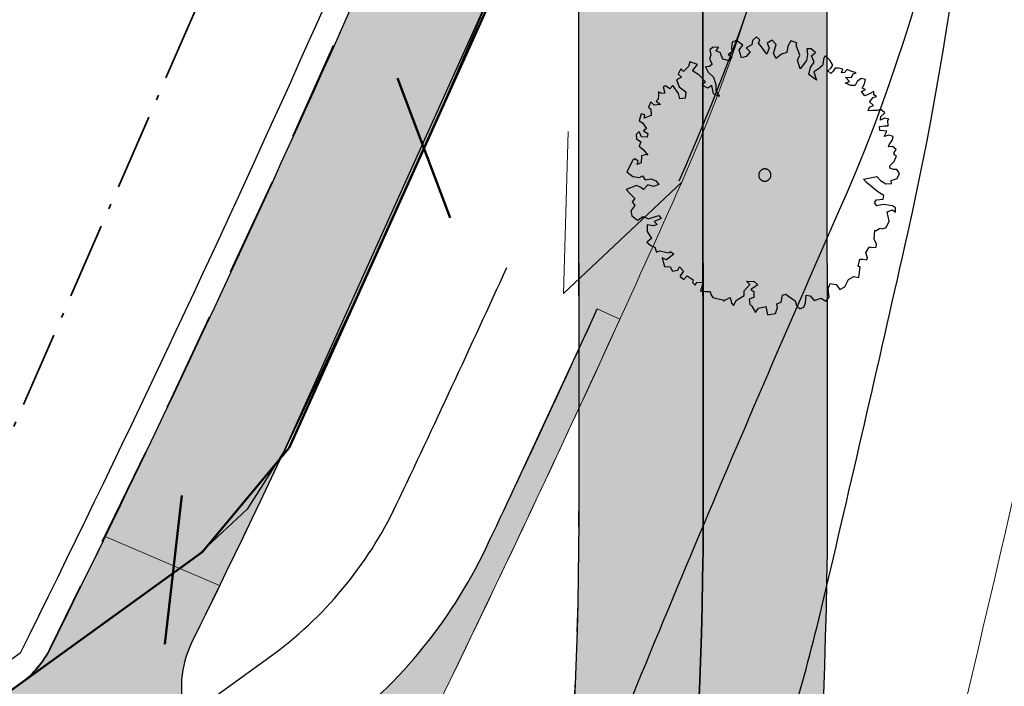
# Model space of a CAD drawing. Header units: metres. Extents: x -5569892 to 1712241, y -5568463 to 2085.
# Tile 18 of 68: x -5 to 15, y -159 to -145. Entities that reach past the tile are written whole.
import ezdxf

# ---------------------------------------------------------------- set-up
doc = ezdxf.new("R2010")
doc.units = ezdxf.units.M
doc.header["$LTSCALE"] = 0.5
for name, pattern in [('ISO-10 Strichpunktlinie', [4.699, 3.048, -0.7619999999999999, 0.1270000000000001, -0.7619999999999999]), ('Linienart-34', [4.2330000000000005, 2.116, -2.117]), ('Linienart-Gestrichelt mit Abstand', [6, 4, -2])]:
    doc.linetypes.add(name, pattern=pattern)
for name, color, linetype, lineweight in [('30 -39 Baustelle- Fläche', 7, 'Continuous', 15), ('99.04_Ausf Ketziner Str-S-Achse-Berechnungen', 7, 'Continuous', 20), ('99.04_Ausf Ketziner Str-S-Borde-Kantenstein', 7, 'Continuous', 25), ('99.04_Erschließung_VP-S-Borde-Kantenstein', 7, 'Continuous', 25), ('Bemaßung', 7, 'Continuous', 5), ('Keine', 7, 'Continuous', 9)]:
    doc.layers.add(name, color=color, linetype=linetype, lineweight=lineweight)
for name, color, linetype, lineweight, true_color in [('99.04_Ausf Ketziner Str-E-EZF-NA 0.25', 7, 'Continuous', 25, 0x729900), ('99.04_Ausf Ketziner Str-S-Beschriftung-Straßenbegrenzungslinie', 4, 'Continuous', 25, 0x00ffff), ('99.04_Ausf Ketziner Str-S-Borde-Begrenzungslinie-Rampe', 1, 'Continuous', 18, 0xff0000), ('99.04_Ausf Ketziner Str-S-Markierung-Hilfslinien', 6, 'Continuous', 25, 0xff00ff), ('99.04_Erschließung_VP-S-Farben-Gehweg-Betonsteinpflaster', 7, 'Continuous', 25, 0xffd6a8), ('99.04_Erschließung_VP-S-Farben-Mulde', 7, 'Continuous', 25, 0xa8ffff), ('S-Baum', 7, 'Continuous', 25, 0x4c994c)]:
    doc.layers.add(name, color=color, linetype=linetype, lineweight=lineweight, true_color=true_color)

# ---------------------------------------------------------------- blocks, each defined once
blk = doc.blocks.new('Gruppe-28')
at = {"layer": 'S-Baum', "flags": 128}
blk.add_lwpolyline([(12.64985877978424, -148.2335668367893), (12.5820070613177, -148.2312625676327), (12.50351979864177, -148.2087973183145), (12.50515294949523, -148.1607577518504), (12.59575950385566, -148.0761287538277), (12.63926676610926, -147.9616077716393), (12.59188229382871, -147.9401941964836), (12.59350898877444, -147.8921591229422), (12.63227469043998, -147.8340603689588), (12.55795320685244, -147.7721271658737), (12.47841562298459, -147.7807482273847), (12.49106366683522, -147.7415679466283), (12.56255733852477, -147.6364841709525), (12.57333581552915, -147.5689489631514), (12.48637013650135, -147.5461985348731), (12.38929230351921, -147.5711969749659), (12.44947581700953, -147.4657280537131), (12.30558132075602, -147.4523615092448), (12.29695453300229, -147.3728536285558), (12.39657371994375, -147.3564247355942), (12.47290450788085, -147.3590181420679), (12.46806404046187, -147.2513471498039), (12.48881337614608, -147.223757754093), (12.40184450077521, -147.201008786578), (12.32105966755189, -147.2463600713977), (12.32364652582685, -147.1700597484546), (12.40548802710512, -147.093620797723), (12.32834174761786, -147.0315917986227), (12.24851421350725, -147.0486926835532), (12.17218493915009, -147.046100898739), (12.07285255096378, -147.0540498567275), (12.09503941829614, -146.9840727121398), (12.17544419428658, -146.9500207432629), (12.09868273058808, -146.8766910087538), (12.16950163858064, -146.791387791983), (12.23830782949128, -146.7654321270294), (12.18272306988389, -146.7352539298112), (12.18502692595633, -146.6674376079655), (12.0957597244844, -146.7125043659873), (12.00649089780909, -146.7575726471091), (11.9387861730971, -146.6675683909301), (12.0192842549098, -146.6306954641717), (11.95239492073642, -146.6001299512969), (11.99494516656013, -146.5138743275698), (12.01770384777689, -146.4269435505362), (11.93073442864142, -146.4041874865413), (11.84927613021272, -146.469327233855), (11.80701800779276, -146.5471086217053), (11.71937527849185, -146.5441363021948), (11.6132912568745, -146.5009301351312), (11.69378965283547, -146.4640477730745), (11.61731646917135, -146.3822413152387), (11.73605721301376, -146.3862667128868), (11.76691311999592, -146.3109306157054), (11.82694894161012, -146.2931593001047), (11.72057734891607, -146.2584322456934), (11.65085666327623, -146.227778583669), (11.59230553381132, -146.2852071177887), (11.53265182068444, -146.2916650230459), (11.5635077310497, -146.2163289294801), (11.4677755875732, -146.2017637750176), (11.40840602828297, -146.1997503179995), (11.36681081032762, -146.2577531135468), (11.31712454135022, -146.3041645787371), (11.25938893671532, -146.2541107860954), (11.32076547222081, -146.1967835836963), (11.36235770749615, -146.1387759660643), (11.29776670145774, -146.0403947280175), (11.21309951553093, -145.9498238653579), (11.18066154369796, -145.9883274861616), (11.15560501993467, -146.1430826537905), (11.06527730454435, -146.2192345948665), (10.9757210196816, -146.2727788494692), (11.02943856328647, -146.4415193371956), (10.87759139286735, -146.3288604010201), (10.91084402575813, -146.1828767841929), (10.982337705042, -146.0777930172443), (10.93010793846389, -145.9487114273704), (11.00873727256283, -145.8834828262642), (10.92340495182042, -145.8126865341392), (10.83575908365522, -145.8097141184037), (10.85162062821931, -145.9262477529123), (10.82780543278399, -146.0442614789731), (10.70595467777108, -146.2155366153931), (10.6525269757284, -146.0383194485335), (10.69546301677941, -145.9407576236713), (10.62320614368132, -145.7346040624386), (10.63614158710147, -145.6869493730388), (10.51845978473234, -145.6518387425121), (10.45827474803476, -145.7573060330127), (10.43418071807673, -145.8837968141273), (10.32540757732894, -145.9197202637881), (10.22348853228, -146.0039632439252), (10.16747803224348, -145.9030425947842), (10.22459301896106, -145.7210902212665), (10.13963777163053, -145.6389897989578), (10.03868236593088, -145.6949810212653), (10.08348404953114, -145.7926911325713), (10.03110660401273, -145.918223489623), (9.92856695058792, -145.7704603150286), (9.863114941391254, -145.6975133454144), (9.893684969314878, -145.630653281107), (9.82784965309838, -145.5690086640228), (9.748833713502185, -145.6455442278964), (9.73455587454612, -145.732757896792), (9.616634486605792, -145.788170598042), (9.701590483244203, -145.8702718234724), (9.619176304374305, -145.9636667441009), (9.522096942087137, -145.9886635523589), (9.479962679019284, -145.8348771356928), (9.476479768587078, -145.8315178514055), (9.550417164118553, -145.7378362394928), (9.426169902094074, -145.6459183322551), (9.337283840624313, -145.6796771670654), (9.322335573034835, -145.7866825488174), (9.330671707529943, -145.8746678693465), (9.258271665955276, -145.9231347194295), (9.327318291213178, -145.9735713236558), (9.273745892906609, -146.0509729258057), (9.150412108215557, -146.015671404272), (9.095358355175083, -145.8864932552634), (9.017160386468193, -145.8555442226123), (9.059419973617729, -145.7777660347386), (8.943127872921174, -145.7851366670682), (8.890611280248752, -145.831452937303), (8.907049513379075, -145.9310283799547), (8.884290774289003, -146.0179607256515), (8.931915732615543, -146.1157650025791), (8.879397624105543, -146.1620796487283), (8.802686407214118, -146.1707965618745), (8.855583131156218, -146.2800957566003), (8.959754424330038, -146.3798177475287), (9.005655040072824, -146.5284896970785), (9.009824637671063, -146.6559421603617), (9.085344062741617, -146.7660109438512), (8.95975267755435, -146.7136566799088), (8.925831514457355, -146.5455883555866), (8.844660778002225, -146.6022489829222), (8.730764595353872, -146.5389728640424), (8.800913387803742, -146.4734519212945), (8.66981305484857, -146.3332074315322), (8.536800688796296, -146.2494811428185), (8.63723199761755, -146.1255776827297), (8.48337303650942, -146.0722623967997), (8.460329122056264, -146.1676731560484), (8.358025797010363, -146.263223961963), (8.303115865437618, -146.2132636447), (8.248586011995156, -146.3189203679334), (8.31734425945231, -146.3778368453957), (8.216387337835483, -146.4338264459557), (8.27115358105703, -146.57148214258), (8.403500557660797, -146.6749908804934), (8.390704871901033, -146.8018671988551), (8.282602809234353, -146.8180028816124), (8.255148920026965, -146.7095673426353), (8.144607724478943, -146.5473878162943), (8.082846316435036, -146.6160173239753), (7.997218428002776, -146.5537046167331), (7.948486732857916, -146.571852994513), (7.983753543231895, -146.7003593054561), (7.924099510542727, -146.7068266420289), (7.857205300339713, -146.6762656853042), (7.854905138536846, -146.7440892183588), (7.85222252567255, -146.8232127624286), (7.811398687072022, -146.8586094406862), (7.896737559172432, -146.9293980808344), (7.768848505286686, -146.944863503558), (7.703297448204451, -146.8747443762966), (7.651598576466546, -146.9805002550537), (7.698317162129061, -147.0216876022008), (7.705316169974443, -147.149239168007), (7.564773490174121, -147.2038870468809), (7.578481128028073, -147.1336254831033), (7.508381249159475, -147.1142687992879), (7.466735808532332, -147.2571413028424), (7.533246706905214, -147.2990046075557), (7.617243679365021, -147.4093608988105), (7.556245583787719, -147.4553903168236), (7.642160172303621, -147.5092262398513), (7.631091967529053, -147.585234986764), (7.512354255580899, -147.5812128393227), (7.467940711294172, -147.472197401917), (7.406557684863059, -147.5295306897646), (7.414896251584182, -147.6175137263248), (7.500521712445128, -147.6798287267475), (7.469277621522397, -147.7664717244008), (7.554613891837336, -147.8372673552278), (7.638610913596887, -147.9476220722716), (7.610899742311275, -147.9352197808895), (7.510722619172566, -147.963088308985), (7.506125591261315, -148.0987307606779), (7.425627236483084, -148.1356115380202), (7.447715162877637, -148.0684590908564), (7.381495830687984, -148.0181144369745), (7.340960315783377, -148.0450328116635), (7.216811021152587, -148.284129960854), (7.341056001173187, -148.3760454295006), (7.476372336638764, -148.3919522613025), (7.5367913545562, -148.3628817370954), (7.590647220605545, -148.4439227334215), (7.710341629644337, -148.4196889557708), (7.805216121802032, -148.4596821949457), (7.862186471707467, -148.5323470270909), (7.753131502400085, -148.5767426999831), (7.6381817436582, -148.5445559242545), (7.555765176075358, -148.6379515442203), (7.497739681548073, -148.5963760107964), (7.411443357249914, -148.5538424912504), (7.204830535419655, -148.6373676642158), (7.297689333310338, -148.7367036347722), (7.382646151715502, -148.818804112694), (7.323802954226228, -148.8847053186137), (7.37804916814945, -148.9544449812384), (7.297784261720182, -149.0677154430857), (7.322700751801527, -149.1675807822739), (7.435926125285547, -149.2506368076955), (7.546038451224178, -149.1751558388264), (7.65183497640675, -149.2268395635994), (7.77220019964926, -149.1828258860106), (7.860798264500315, -149.1575359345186), (7.906941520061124, -149.2156878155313), (7.768943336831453, -149.2789053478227), (7.826299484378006, -149.3402639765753), (7.754572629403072, -149.3689502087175), (7.630851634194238, -149.3449501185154), (7.626250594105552, -149.4805947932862), (7.717768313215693, -149.6194976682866), (7.618963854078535, -149.6953613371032), (7.704593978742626, -149.7576780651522), (7.779675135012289, -149.7970023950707), (7.815899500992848, -149.8972504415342), (7.876227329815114, -149.8710080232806), (8.002865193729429, -149.8922734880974), (8.070334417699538, -149.9058793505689), (8.099562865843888, -149.8785775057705), (8.165496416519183, -149.9373950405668), (8.014461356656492, -150.0510958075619), (7.92816806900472, -150.0085655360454), (7.973111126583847, -150.1854957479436), (8.0890175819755, -150.189426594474), (8.134109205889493, -150.2786568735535), (8.242494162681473, -150.2540403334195), (8.275895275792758, -150.1872762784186), (8.360559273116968, -150.2778486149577), (8.289452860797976, -150.3716293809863), (8.289070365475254, -150.3829309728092), (8.363481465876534, -150.4420360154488), (8.433922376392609, -150.3680408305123), (8.550070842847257, -150.4483640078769), (8.536747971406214, -150.5073264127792), (8.594485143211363, -150.5573802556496), (8.624669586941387, -150.501820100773), (8.752271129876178, -150.4948322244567), (8.69789041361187, -150.6797124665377), (8.794007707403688, -150.6829674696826), (8.892957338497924, -150.6863279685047), (8.910826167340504, -150.7435114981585), (8.94839537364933, -150.8041982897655), (8.996069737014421, -150.8171336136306), (9.150602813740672, -150.8506643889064), (9.169430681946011, -150.8795928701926), (9.189889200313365, -150.860485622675), (9.299232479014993, -150.8076116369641), (9.323863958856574, -150.9159506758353), (9.361813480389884, -150.9653302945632), (9.424822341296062, -150.8599642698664), (9.575184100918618, -150.7660472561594), (9.578442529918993, -150.6699678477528), (9.690183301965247, -150.5464471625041), (9.62180694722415, -150.4762235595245), (9.78012081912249, -150.4815918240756), (9.854150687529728, -150.5520079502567), (9.715099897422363, -150.6463093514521), (9.773220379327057, -150.685060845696), (9.76919462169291, -150.8037425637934), (9.68021411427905, -150.8403325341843), (9.693915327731, -150.936991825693), (9.732152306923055, -150.9778954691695), (9.807000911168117, -151.1077441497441), (9.869342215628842, -151.0221549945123), (10.01486037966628, -150.9874832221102), (10.04878078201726, -151.1555507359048), (10.20532322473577, -151.1297401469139), (10.24921373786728, -151.0039183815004), (10.23172690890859, -150.93542458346), (10.32070822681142, -150.8988338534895), (10.34538756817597, -150.7553859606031), (10.41390468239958, -150.7379077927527), (10.47192859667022, -150.7794832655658), (10.60465909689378, -150.8716833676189), (10.63249542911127, -150.9688188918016), (10.69833307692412, -151.0304643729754), (10.7785469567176, -151.0020643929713), (10.80978243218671, -150.9154203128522), (10.82353893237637, -150.7602826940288), (10.90231050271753, -150.7742718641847), (10.98698144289, -150.8648483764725), (11.12440319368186, -150.8185811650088), (11.22133398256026, -150.8812842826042), (11.28367533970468, -150.7956935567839), (11.26954274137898, -150.6282955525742), (11.30993135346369, -150.5221576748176), (11.42799884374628, -150.5459652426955), (11.50097549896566, -150.647459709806), (11.60193166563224, -150.5914693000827), (11.67476773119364, -150.4468265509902), (11.78449502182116, -150.3826525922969), (11.88276852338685, -150.4057873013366), (11.90984220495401, -150.1916925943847), (11.87055121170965, -150.181868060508), (11.90380303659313, -150.0358852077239), (11.96317498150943, -150.0378979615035), (12.03921207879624, -150.0489655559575), (12.05996227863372, -150.0213738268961), (12.06024821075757, -150.0128962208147), (12.02714000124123, -149.9042689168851), (12.09901232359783, -149.7878810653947), (12.13538282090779, -149.8004314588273), (12.23471272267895, -149.7924863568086), (12.23672614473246, -149.7331411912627), (12.19192289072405, -149.6354310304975), (12.20634712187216, -149.4605118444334), (12.23744275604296, -149.4615656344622), (12.30692458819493, -149.4158270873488), (12.35469800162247, -149.425934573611), (12.4348112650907, -149.4003623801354), (12.49566483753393, -149.2751127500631), (12.45392755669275, -149.08697512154), (12.56298322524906, -149.0425818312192), (12.62072456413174, -149.0926287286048), (12.62369467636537, -149.00502762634), (12.55718839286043, -148.9631676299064), (12.37975371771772, -148.9373458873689), (12.24300061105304, -148.9638276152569), (12.19695608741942, -148.9028573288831), (12.23854264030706, -148.8448550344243), (12.37491331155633, -148.8296733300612), (12.38598308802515, -148.7536646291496), (12.26389767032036, -148.6816226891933), (12.03528654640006, -148.4956378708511), (11.97821553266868, -148.4258024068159), (12.24305179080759, -148.3782018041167), (12.31962067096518, -148.4571866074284), (12.42503318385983, -148.5201702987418), (12.54133015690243, -148.5127951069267), (12.53476377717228, -148.4559917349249), (12.53476377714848, -148.4559917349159), (12.65229785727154, -148.4118836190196), (12.70371713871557, -148.3146039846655)], close=True, dxfattribs=at)
at = {"layer": 'S-Baum'}
blk.add_rational_spline([(9.96112732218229, -148.4645429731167), (9.723289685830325, -148.4007996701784), (9.787032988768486, -148.1629620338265), (10.02487062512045, -148.2267053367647), (10.26270826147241, -148.2904486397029), (10.19896495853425, -148.5282862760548), (9.96112732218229, -148.4645429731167)], [1, 0.3333333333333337, 0.3333333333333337, 1, 0.3333333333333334, 0.3333333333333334, 1], degree=3, knots=[0, 0, 0, 0, 0.5, 0.5, 0.5, 1, 1, 1, 1], dxfattribs=at)
blk = doc.blocks.new('_23-07-06_Massenplan_TB_Weiterführende Schule (3D)')
at = {"layer": '99.04_Ausf Ketziner Str-E-EZF-NA 0.25', "linetype": 'Continuous', "lineweight": 0, "true_color": 0xdfff80}
h = blk.add_hatch(color=61, dxfattribs=at)
edge = h.paths.add_edge_path()
edge.add_arc((-308.0694852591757, -7.298733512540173), 341.4664258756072, 334.0736627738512, 335.6261568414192)
edge.add_line((2.962774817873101, -148.2180479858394), (7.504996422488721, -137.7290464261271))
edge.add_line((7.504996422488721, -137.7290464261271), (8.739215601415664, -134.7019009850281))
edge.add_line((8.739215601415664, -134.7019009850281), (6.238481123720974, -133.8281015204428))
edge.add_line((6.238481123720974, -133.8281015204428), (6.092126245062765, -134.5807815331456))
edge.add_line((6.092126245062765, -134.5807815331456), (6.092126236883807, -134.5807815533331))
edge.add_arc((-308.0677247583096, -7.299462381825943), 338.9645205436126, 337.0139097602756, 337.944754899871, ccw=False)
edge.add_line((3.98290593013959, -139.6676990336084), (3.982905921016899, -139.6676990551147))
edge.add_line((3.982905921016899, -139.6676990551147), (3.98290591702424, -139.6676990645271))
edge.add_arc((-308.0667693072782, -7.299969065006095), 338.9634430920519, 334.05403484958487, 337.01392553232, ccw=False)
edge.add_line((-3.268445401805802, -155.60437728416), (-3.268445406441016, -155.6043772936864))
edge.add_line((-3.268445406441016, -155.6043772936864), (-0.9692994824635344, -156.5930599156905))
h = blk.add_hatch(color=61, dxfattribs=at)
edge = h.paths.add_edge_path()
edge.add_line((0.3857239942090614, -165.1317101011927), (2.171487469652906, -161.5372894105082))
edge.add_line((2.171487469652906, -161.5372894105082), (2.171487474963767, -161.537289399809))
edge.add_arc((-320.3665206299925, -1.436064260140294), 360.0877239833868, 333.6011448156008, 335.4161448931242)
edge.add_line((7.080465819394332, -151.2414047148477), (7.08046582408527, -151.2414047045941))
edge.add_line((7.08046582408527, -151.2414047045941), (6.625659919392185, -151.0336751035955))
edge.add_line((6.625659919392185, -151.0336751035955), (4.389620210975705, -155.8318114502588))
edge.add_arc((-4.641854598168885, -151.5385409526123), 9.999985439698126, 305.8403915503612, 334.57509973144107, ccw=False)
edge.add_line((1.213429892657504, -159.645041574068), (1.213575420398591, -159.6449364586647))
edge.add_line((1.213575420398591, -159.6449364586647), (-0.1351843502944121, -160.619139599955))
edge.add_line((-0.135184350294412, -160.619139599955), (-4.973660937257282, -164.1139495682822))
edge.add_line((-4.973660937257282, -164.1139495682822), (-4.973660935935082, -164.1139495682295))
edge.add_arc((-4.495615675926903, -176.1044238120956), 11.99999999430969, 68.29544216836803, 92.28310213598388, ccw=False)
edge.add_line((-0.05776766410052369, -164.9551859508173), (-0.05776766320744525, -164.9551859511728))
edge.add_line((-0.05776766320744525, -164.9551859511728), (0.3857239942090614, -165.1317101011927))
h = blk.add_hatch(color=61, dxfattribs=at)
edge = h.paths.add_edge_path()
edge.add_arc((0.2638403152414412, -158.6253539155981), 1.999999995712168, 153.8587012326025, 197.8602213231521, ccw=False)
edge.add_line((-1.531580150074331, -157.7441812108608), (-0.9692994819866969, -156.5930599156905))
edge.add_line((-0.9692994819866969, -156.5930599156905), (-3.268445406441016, -155.6043772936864))
edge.add_line((-3.268445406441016, -155.6043772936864), (-4.366106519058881, -157.8394111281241))
edge.add_arc((-6.158042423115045, -156.9511791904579), 1.999997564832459, 305.8403956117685, 333.63317284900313, ccw=False)
edge.add_line((-4.98698513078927, -158.5724796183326), (-25.94110689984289, -173.7075479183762))
edge.add_line((-25.94110689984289, -173.7075479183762), (-23.8247122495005, -175.603146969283))
edge.add_line((-23.8247122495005, -175.603146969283), (-23.82471224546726, -175.60314696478))
edge.add_arc((-14.88606523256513, -183.6092493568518), 11.99987857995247, 125.84031968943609, 138.1500628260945, ccw=False)
edge.add_line((-21.91233355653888, -173.8815240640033), (-21.91233355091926, -173.8815240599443))
edge.add_line((-21.91233355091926, -173.8815240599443), (-1.639774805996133, -159.2387456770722))
at = {"layer": '99.04_Erschließung_VP-S-Farben-Gehweg-Betonsteinpflaster', "linetype": 'Continuous', "lineweight": 0, "true_color": 0xffd6a8}
h = blk.add_hatch(color=41, dxfattribs=at)
edge = h.paths.add_edge_path()
edge.add_line((8.722471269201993, -114.757443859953), (6.222472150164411, -114.7595427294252))
edge.add_line((6.222472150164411, -114.7595427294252), (6.256069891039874, -154.7783784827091))
edge.add_line((6.256069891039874, -154.7783784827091), (6.256069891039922, -154.7783784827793))
edge.add_arc((-85.57867204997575, -154.8393027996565), 91.83476214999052, -21.55018855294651, 0.038010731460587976, ccw=False)
edge.add_line((-0.1635112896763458, -188.5716885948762), (-0.1635112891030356, -188.5716885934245))
edge.add_line((-0.1635112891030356, -188.5716885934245), (-3.765634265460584, -197.6880718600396))
edge.add_arc((-5.241975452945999, -187.7976514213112), 9.999999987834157, 278.4898450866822, 310.6914595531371)
edge.add_line((1.277878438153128, -195.3799667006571), (0.02936401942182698, -194.8866457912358))
edge.add_line((0.02936401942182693, -194.8866457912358), (2.161567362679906, -189.4903883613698))
edge.add_arc((-85.4937942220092, -154.8554267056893), 94.24989646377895, 338.4397075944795, 360.04811458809)
edge.add_line((8.756069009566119, -154.7762796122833), (8.722471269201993, -114.757443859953))
h = blk.add_hatch(color=41, dxfattribs=at)
edge = h.paths.add_edge_path()
edge.add_line((8.724741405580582, -117.4614416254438), (6.224742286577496, -117.463540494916))
edge.add_line((6.224742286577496, -117.463540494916), (6.256069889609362, -154.7783784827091))
edge.add_line((6.256069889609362, -154.7783784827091), (6.256069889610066, -154.7783784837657))
edge.add_arc((-85.57867205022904, -154.8393028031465), 91.8347621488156, -21.550188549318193, 0.038010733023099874, ccw=False)
edge.add_line((-0.1635112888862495, -188.5716885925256), (-0.1635112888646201, -188.5716885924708))
edge.add_line((-0.1635112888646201, -188.5716885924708), (-3.765634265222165, -197.6880718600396))
edge.add_arc((-5.241975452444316, -187.7976514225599), 9.999999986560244, 278.4898450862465, 310.6914595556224)
edge.add_line((1.277878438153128, -195.3799667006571), (0.02936401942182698, -194.8866457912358))
edge.add_line((0.02936401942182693, -194.8866457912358), (2.16156736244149, -189.4903883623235))
edge.add_arc((-85.49379423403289, -154.8554267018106), 94.24989647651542, 338.4397075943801, 360.0481145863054)
edge.add_line((8.756069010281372, -154.7762796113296), (8.724741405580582, -117.4614416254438))
h = blk.add_hatch(color=41, dxfattribs=at)
edge = h.paths.add_edge_path()
edge.add_line((21.22473198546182, -117.4509474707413), (17.72473823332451, -117.453885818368))
edge.add_line((17.72473823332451, -117.453885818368), (17.75606583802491, -154.7687236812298))
edge.add_line((17.75606583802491, -154.7687236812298), (17.75606583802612, -154.7687236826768))
edge.add_arc((-85.49378434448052, -154.8554285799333), 103.2498865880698, -21.560292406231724, 0.04811458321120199, ccw=False)
edge.add_line((10.5318505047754, -192.7977075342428), (10.53185050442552, -192.7977075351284))
edge.add_line((10.53185050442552, -192.7977075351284), (10.04420175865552, -194.0592877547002))
edge.add_line((10.04420175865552, -194.0592877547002), (10.04420175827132, -194.05928775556))
edge.add_arc((19.19577534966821, -198.1482351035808), 10.0235118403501, 155.9247815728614, 248.2983980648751)
edge.add_line((15.4893539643, -207.4613028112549), (15.48935396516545, -207.4613028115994))
edge.add_line((15.48935396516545, -207.4613028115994), (19.37378514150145, -209.2635018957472))
edge.add_line((19.37378514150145, -209.2635018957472), (20.85862528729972, -206.0940776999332))
edge.add_line((20.85862528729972, -206.0940776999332), (16.85901216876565, -204.2388627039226))
edge.add_arc((19.2039329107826, -198.1398621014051), 6.534252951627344, 156.023573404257, 248.9694349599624, ccw=False)
edge.add_line((13.23350283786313, -195.4845982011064), (13.78696061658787, -194.0838872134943))
edge.add_line((13.78696061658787, -194.0838872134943), (13.78696061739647, -194.0838872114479))
edge.add_arc((-85.49378049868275, -154.8554293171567), 106.7498827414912, 338.4397075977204, 360.0481145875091)
edge.add_line((21.25606460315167, -154.7657852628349), (21.25606460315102, -154.7657852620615))
edge.add_line((21.25606460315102, -154.7657852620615), (21.22473198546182, -117.4509474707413))
h = blk.add_hatch(color=41, dxfattribs=at)
edge = h.paths.add_edge_path()
edge.add_line((21.22473198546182, -117.4509474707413), (17.72473823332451, -117.453885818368))
edge.add_line((17.72473823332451, -117.453885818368), (17.75606583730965, -154.7687236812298))
edge.add_arc((-85.49378434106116, -154.8554285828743), 103.2498865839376, -21.560292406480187, 0.048114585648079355, ccw=False)
edge.add_line((10.53185050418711, -192.797707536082), (10.04420175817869, -194.0592877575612))
edge.add_line((10.04420175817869, -194.0592877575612), (10.04420175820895, -194.0592877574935))
edge.add_arc((19.19577534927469, -198.1482351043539), 10.02351183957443, 155.9247815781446, 248.29839806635)
edge.add_line((15.48935396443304, -207.4613028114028), (15.48935396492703, -207.4613028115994))
edge.add_line((15.48935396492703, -207.4613028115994), (19.37378514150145, -209.2635018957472))
edge.add_line((19.37378514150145, -209.2635018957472), (20.85862528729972, -206.0940776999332))
edge.add_line((20.85862528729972, -206.0940776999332), (16.85901216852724, -204.2388627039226))
edge.add_arc((19.20393291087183, -198.139862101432), 6.534252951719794, 156.0235734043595, 248.9694349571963, ccw=False)
edge.add_line((13.23350283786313, -195.4845982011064), (13.78696061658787, -194.0838872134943))
edge.add_line((13.78696061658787, -194.0838872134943), (13.78696061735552, -194.0838872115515))
edge.add_arc((-85.49378049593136, -154.8554293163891), 106.7498827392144, 338.4397075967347, 360.0481145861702)
edge.add_line((21.25606460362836, -154.7657852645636), (21.25606460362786, -154.7657852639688))
edge.add_line((21.25606460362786, -154.7657852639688), (21.22473198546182, -117.4509474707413))
at = {"layer": '99.04_Erschließung_VP-S-Farben-Mulde', "linetype": 'Continuous', "lineweight": 0, "true_color": 0xa8ffff}
h = blk.add_hatch(color=131, dxfattribs=at)
edge = h.paths.add_edge_path()
edge.add_line((11.22474052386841, -117.4593427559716), (8.724741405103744, -117.4614416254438))
edge.add_line((8.724741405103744, -117.4614416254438), (8.756069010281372, -154.7762796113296))
edge.add_arc((-85.4937942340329, -154.8554267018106), 94.24989647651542, -21.56029240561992, 0.04811458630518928, ccw=False)
edge.add_line((2.16156736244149, -189.4903883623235), (0.02936401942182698, -194.8866457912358))
edge.add_line((0.02936401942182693, -194.8866457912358), (1.277878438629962, -195.3799666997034))
edge.add_arc((-5.241968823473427, -187.7976561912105), 9.999992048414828, 310.6914485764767, 337.6825756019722)
edge.add_line((4.008966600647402, -191.5950282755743), (4.486646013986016, -190.4090881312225))
edge.add_line((4.486646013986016, -190.4090881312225), (4.486646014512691, -190.4090881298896))
edge.add_arc((-85.49379148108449, -154.8554272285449), 96.74989372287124, 338.4397075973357, 360.0481145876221)
edge.add_line((11.25606812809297, -154.7741807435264), (11.25606812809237, -154.7741807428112))
edge.add_line((11.25606812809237, -154.7741807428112), (11.22474052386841, -117.4593427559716))
h = blk.add_hatch(color=131, dxfattribs=at)
edge = h.paths.add_edge_path()
edge.add_line((11.22474052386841, -117.4593427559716), (8.724741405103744, -117.4614416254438))
edge.add_line((8.724741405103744, -117.4614416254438), (8.756069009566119, -154.7762796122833))
edge.add_arc((-85.4937942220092, -154.8554267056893), 94.24989646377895, -21.560292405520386, 0.048114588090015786, ccw=False)
edge.add_line((2.161567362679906, -189.4903883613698), (0.02936401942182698, -194.8866457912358))
edge.add_line((0.02936401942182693, -194.8866457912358), (1.277878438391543, -195.3799666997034))
edge.add_arc((-5.241968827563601, -187.7976561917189), 9.999992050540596, 310.6914485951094, 337.6825756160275)
edge.add_line((4.008966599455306, -191.5950282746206), (4.486646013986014, -190.4090881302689))
edge.add_arc((-85.49379147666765, -154.8554272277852), 96.74989371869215, 338.4397075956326, 360.0481145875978)
edge.add_line((11.25606812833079, -154.7741807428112), (11.22474052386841, -117.4593427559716))
at = {"layer": '99.04_Ausf Ketziner Str-E-EZF-NA 0.25', "lineweight": 5, "flags": 128}
for points in [[(-0.9692994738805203, -156.5930598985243), (-0.9692994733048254, -156.5930598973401, 0.006774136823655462), (2.962774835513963, -148.2180479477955), (2.962774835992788, -148.2180479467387), (7.504996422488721, -137.7290464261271), (8.739215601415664, -134.7019009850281), (6.238481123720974, -133.8281015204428), (6.092126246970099, -134.5807815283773, -0.004061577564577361), (3.982905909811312, -139.6676990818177, -0.01291567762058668), (-3.268445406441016, -155.6043772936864)], [(0.3857239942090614, -165.1317101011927), (2.171487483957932, -161.5372893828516, 0.007919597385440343), (7.080465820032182, -151.2414047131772), (6.625659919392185, -151.0336751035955), (4.389620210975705, -155.8318114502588, -0.1260399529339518), (1.213429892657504, -159.645041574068), (1.213575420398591, -159.6449364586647), (-0.135184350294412, -160.619139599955), (-4.973660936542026, -164.1139495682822, -0.1050497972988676), (-0.05776766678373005, -164.9551859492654)], [(-1.639774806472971, -159.2387456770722, -0.1943871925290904), (-1.531580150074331, -157.7441812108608), (-0.9692994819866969, -156.5930599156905), (-3.268445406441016, -155.6043772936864), (-4.366106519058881, -157.8394111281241, -0.1218668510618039), (-4.986985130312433, -158.5724796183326), (-25.94110689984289, -173.7075479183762), (-23.82471224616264, -175.6031469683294), (-23.82471224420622, -175.6031469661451, -0.05376309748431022), (-21.91233355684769, -173.8815240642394), (-21.91233355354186, -173.8815240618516)]]:
    blk.add_lwpolyline(points, format="xyb", close=True, dxfattribs=at)
at = {"layer": '99.04_Ausf Ketziner Str-S-Achse-Berechnungen', "linetype": 'Continuous', "flags": 128}
for points in [[(11.23885241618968, -134.7737924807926, -0.1055303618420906), (8.323903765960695, -148.487287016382), (8.323903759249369, -148.4872870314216, -0.01034321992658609), (2.213752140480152, -161.4522182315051), (2.213752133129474, -161.4522182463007), (-0.07116791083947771, -166.0513513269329, -0.2124339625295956), (-7.589377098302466, -172.2697273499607), (-7.589473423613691, -172.2697542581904)], [(14.48885127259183, -134.7710656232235, -0.1047080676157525), (11.46436218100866, -149.1145807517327), (11.46436217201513, -149.114580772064, 0.009414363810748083), (5.662901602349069, -162.9269446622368), (5.662901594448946, -162.9269446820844)], [(12.4733421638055, -180.7285235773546, -0.187810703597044), (11.16553136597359, -170.6536332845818), (12.43388444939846, -165.5202516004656, 0.005409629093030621), (16.02995527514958, -150.2587337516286, 0.05541380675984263), (17.73885012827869, -134.7683387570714)]]:
    blk.add_lwpolyline(points, format="xyb", dxfattribs=at)
at = {"layer": '99.04_Ausf Ketziner Str-S-Beschriftung-Straßenbegrenzungslinie', "flags": 128}
blk.add_lwpolyline([(6.087900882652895, -133.253725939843, -0.01999741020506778), (-4.979340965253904, -157.9501747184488), (-26.23386908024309, -173.3022206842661), (-26.23386908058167, -173.3022206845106, 0.186909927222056), (-31.15061850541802, -180.8763216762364), (-31.15061850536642, -180.8763216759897), (-31.15020751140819, -180.8762177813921), (-31.15020751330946, -180.8762177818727, -0.08474408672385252), (-42.8373283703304, -181.7958397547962), (-42.83732837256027, -181.7958397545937), (-42.83732837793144, -181.7958397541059, -0.05654699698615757), (-52.7993853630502, -179.7397643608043), (-52.79938536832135, -179.739764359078), (-172.3621731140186, -140.5809995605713), (-218.8881544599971, -125.3429809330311, 0.0151738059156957), (-236.8178516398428, -120.0674060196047), (-243.3271275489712, -118.3649288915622), (-279.9778004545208, -108.7790757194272), (-279.9805324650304, -108.7783611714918)], format="xyb", dxfattribs=at)
at = {"layer": '99.04_Ausf Ketziner Str-S-Borde-Begrenzungslinie-Rampe', "flags": 128}
blk.add_lwpolyline([(6.04090196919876, -147.4685118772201), (5.943451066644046, -150.7220806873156), (8.323903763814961, -148.4872870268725)], dxfattribs=at)
at = {"layer": '99.04_Ausf Ketziner Str-S-Borde-Kantenstein', "flags": 128}
for points in [[(6.238481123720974, -133.8281015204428, -0.09674436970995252), (6.092126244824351, -134.5807815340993), (6.092126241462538, -134.5807815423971, -0.01881510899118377), (-4.366106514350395, -157.8394111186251), (-4.366106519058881, -157.8394111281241, -0.1218668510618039), (-4.986985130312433, -158.5724796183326)], [(8.739215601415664, -134.7019009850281), (8.739215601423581, -134.7019009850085, -0.01847640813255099), (-1.531580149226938, -157.7441812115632), (-1.531580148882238, -157.7441812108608)], [(-21.91233355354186, -173.8815240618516), (0.0423706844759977, -158.0237395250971), (0.04237068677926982, -158.0237395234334, 0.1260397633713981), (2.583322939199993, -154.9731554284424), (2.583322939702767, -154.9731554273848)], [(-4.973660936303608, -164.1139495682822), (1.213429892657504, -159.645041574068, 0.1260397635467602), (4.389620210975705, -155.8318114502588)]]:
    blk.add_lwpolyline(points, format="xyb", dxfattribs=at)
at = {"layer": '99.04_Ausf Ketziner Str-S-Borde-Kantenstein'}
for centre, radius, start, end in [((-308.0695028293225, -7.298725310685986), 343.966445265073, 334.5750783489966, 335.4517608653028), ((-308.0695028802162, -7.298725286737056), 345.9664453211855, 334.5750783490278, 335.4517608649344), ((0.2638403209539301, -158.625353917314), 2.000000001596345, 153.8587012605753, 197.8602212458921)]:
    blk.add_arc(centre, radius, start, end, dxfattribs=at)
at = {"layer": '99.04_Ausf Ketziner Str-S-Markierung-Hilfslinien', "flags": 128}
blk.add_lwpolyline([(21.29467773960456, -200.7585422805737), (21.2702770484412, -171.6944676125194), (21.26963072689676, -167.5824379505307), (21.24612536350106, -142.1825341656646), (21.23794597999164, -133.1843868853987), (6.237951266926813, -133.196980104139), (6.24385392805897, -140.227740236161), (6.043590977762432, -141.2102541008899), (0.3254513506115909, -153.8998353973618), (-0.4158308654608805, -155.0585634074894), (-1.421453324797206, -155.9971119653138), (-25.94110689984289, -173.7075479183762)], dxfattribs=at)
for points in [[(14.48885127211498, -134.7710656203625, -0.104708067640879), (11.46436218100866, -149.1145807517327), (11.46436217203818, -149.1145807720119, 0.009414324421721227), (5.662901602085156, -162.9269446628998), (5.662901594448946, -162.9269446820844)], [(8.917122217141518, -164.222328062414), (9.928508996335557, -161.2180489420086, 0.02349603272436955), (11.21627669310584, -156.7014313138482), (11.21627669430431, -156.7014313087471, 0.002543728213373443), (12.8587073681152, -149.5476172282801), (12.85870736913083, -149.5476172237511, 0.05541380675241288), (14.48885127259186, -134.7710656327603)]]:
    blk.add_lwpolyline(points, format="xyb", dxfattribs=at)
at = {"layer": '99.04_Ausf Ketziner Str-S-Markierung-Hilfslinien'}
blk.add_arc((-35.35546521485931, -128.9852990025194), 47.77528834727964, 335.9401680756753, 348.5888278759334, dxfattribs=at)
at = {"layer": '99.04_Erschließung_VP-S-Borde-Kantenstein', "linetype": 'Linienart-34', "lineweight": 9, "flags": 128}
blk.add_lwpolyline([(6.126000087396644, 0.1499579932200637), (6.256069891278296, -154.7783784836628), (6.256069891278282, -154.7783784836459, -0.09456473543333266), (-0.1635112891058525, -188.5716885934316), (-0.1635112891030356, -188.5716885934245), (-3.765634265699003, -197.6880718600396)], format="xyb", dxfattribs=at)
at = {"layer": '99.04_Erschließung_VP-S-Borde-Kantenstein', "linetype": 'Continuous', "lineweight": 9, "flags": 128}
for points in [[(8.724741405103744, -117.4614416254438), (8.756069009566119, -154.7762796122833), (8.756069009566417, -154.7762796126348, -0.09456473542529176), (2.161567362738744, -189.4903883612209), (2.161567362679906, -189.4903883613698), (0.02936401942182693, -194.8866457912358)], [(21.22473699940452, -117.4509474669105), (21.25606460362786, -154.7657852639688), (21.25606460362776, -154.7657852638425, -0.09456473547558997), (13.78696061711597, -194.0838872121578), (13.78696061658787, -194.0838872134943), (13.23350283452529, -195.4845982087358)]]:
    blk.add_lwpolyline(points, format="xyb", dxfattribs=at)
at = {"layer": '99.04_Erschließung_VP-S-Farben-Gehweg-Betonsteinpflaster', "flags": 128}
for points in [[(8.722471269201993, -114.757443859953), (6.222472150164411, -114.7595427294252), (6.256069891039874, -154.7783784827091), (6.256069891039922, -154.7783784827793, -0.09447588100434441), (-0.1635112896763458, -188.5716885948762), (-0.1635112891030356, -188.5716885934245), (-3.765634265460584, -197.6880718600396, 0.1414380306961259), (1.277878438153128, -195.3799667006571), (0.02936401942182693, -194.8866457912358), (2.161567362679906, -189.4903883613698, 0.09456484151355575), (8.756069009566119, -154.7762796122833)], [(8.724741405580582, -117.4614416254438), (6.224742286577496, -117.463540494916), (6.256069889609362, -154.7783784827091), (6.256069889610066, -154.7783784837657, -0.0944758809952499), (-0.1635112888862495, -188.5716885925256), (-0.1635112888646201, -188.5716885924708), (-3.765634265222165, -197.6880718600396, 0.1414380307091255), (1.277878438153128, -195.3799667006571), (0.02936401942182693, -194.8866457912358), (2.16156736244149, -189.4903883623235, 0.0945648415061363), (8.756069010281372, -154.7762796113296)], [(21.22473198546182, -117.4509474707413), (17.72473823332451, -117.453885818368), (17.75606583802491, -154.7687236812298), (17.75606583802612, -154.7687236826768, -0.09456484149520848), (10.5318505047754, -192.7977075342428), (10.53185050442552, -192.7977075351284), (10.04420175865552, -194.0592877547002), (10.04420175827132, -194.05928775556, 0.4264000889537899), (15.4893539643, -207.4613028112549), (15.48935396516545, -207.4613028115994), (19.37378514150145, -209.2635018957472), (20.85862528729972, -206.0940776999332), (16.85901216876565, -204.2388627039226, -0.429354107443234), (13.23350283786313, -195.4845982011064), (13.78696061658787, -194.0838872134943), (13.78696061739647, -194.0838872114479, 0.09456484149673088), (21.25606460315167, -154.7657852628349), (21.25606460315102, -154.7657852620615)], [(21.22473198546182, -117.4509474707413), (17.72473823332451, -117.453885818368), (17.75606583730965, -154.7687236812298, -0.0945648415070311), (10.53185050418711, -192.797707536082), (10.04420175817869, -194.0592877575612), (10.04420175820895, -194.0592877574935, 0.4264000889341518), (15.48935396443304, -207.4613028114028), (15.48935396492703, -207.4613028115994), (19.37378514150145, -209.2635018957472), (20.85862528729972, -206.0940776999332), (16.85901216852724, -204.2388627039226, -0.4293541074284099), (13.23350283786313, -195.4845982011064), (13.78696061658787, -194.0838872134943), (13.78696061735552, -194.0838872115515, 0.09456484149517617), (21.25606460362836, -154.7657852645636), (21.25606460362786, -154.7657852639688)]]:
    blk.add_lwpolyline(points, format="xyb", close=True, dxfattribs=at)
at = {"layer": '99.04_Erschließung_VP-S-Farben-Mulde', "flags": 128}
for points in [[(11.22474052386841, -117.4593427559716), (8.724741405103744, -117.4614416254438), (8.756069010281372, -154.7762796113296, -0.09456484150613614), (2.16156736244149, -189.4903883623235), (0.02936401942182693, -194.8866457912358), (1.277878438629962, -195.3799666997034, 0.1183185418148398), (4.008966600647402, -191.5950282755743), (4.486646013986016, -190.4090881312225), (4.486646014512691, -190.4090881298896, 0.09456484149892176), (11.25606812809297, -154.7741807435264), (11.25606812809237, -154.7741807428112)], [(11.22474052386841, -117.4593427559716), (8.724741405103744, -117.4614416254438), (8.756069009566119, -154.7762796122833, -0.09456484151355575), (2.161567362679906, -189.4903883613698), (0.02936401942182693, -194.8866457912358), (1.277878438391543, -195.3799666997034, 0.1183185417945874), (4.008966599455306, -191.5950282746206), (4.486646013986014, -190.4090881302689, 0.09456484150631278), (11.25606812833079, -154.7741807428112)]]:
    blk.add_lwpolyline(points, format="xyb", close=True, dxfattribs=at)
at = {"layer": 'S-Baum'}
blk.add_blockref('Gruppe-28', (0, 0), dxfattribs=at)
blk = doc.blocks.new('Gruppe-496')
at = {"layer": '30 -39 Baustelle- Fläche', "color": 92, "linetype": 'ISO-10 Strichpunktlinie', "lineweight": 35, "flags": 128}
blk.add_lwpolyline([(-225.7845587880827, -107.5372289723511), (-225.7853686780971, -107.5526795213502), (-226.6088314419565, -119.626779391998), (-69.44929069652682, -170.9841022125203), (-67.43912998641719, -165.6133738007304), (-41.29999999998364, -171.8999999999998), (-28.65228696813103, -171.0108412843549), (-5.88434157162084, -155.1891187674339), (0.2640000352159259, -141.0984058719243), (0.2640000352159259, -120.8361554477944)], dxfattribs=at)
blk = doc.blocks.new('*U516')
at = {"layer": '30 -39 Baustelle- Fläche', "color": 181, "linetype": 'Continuous', "lineweight": 50, "transparency": 33554687, "flags": 128}
blk.add_lwpolyline([(6.077887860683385, 16.54910528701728), (6.07788786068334, 0.2279571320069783), (6.077279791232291, 0.05022749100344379), (6.078037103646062, 0.05019128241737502), (6.145478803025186, -141.132254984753), (0.4273391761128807, -153.8218362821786), (-1.319565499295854, -155.9191128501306), (-24.10521966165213, -172.3770887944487, 0.2343426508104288), (-30.71168378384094, -181.8023422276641), (-30.71168378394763, -181.8023422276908, -0.1382747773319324), (-49.93930671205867, -181.2420204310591), (-62.40524704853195, -177.1809350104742)], format="xyb", dxfattribs=at)
at = {"layer": 'Keine', "color": 181, "linetype": 'Continuous', "lineweight": 50, "transparency": 33554687}
for p, q in [((2.607786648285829, -146.4012958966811), (3.670310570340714, -149.2068337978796)), ((-1.725477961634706, -154.7854014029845), (-2.066532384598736, -157.7659520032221))]:
    blk.add_line(p, q, dxfattribs=at)
blk = doc.blocks.new('_BE Phase 1 (3D)')
at = {"layer": 'Keine', "color": 1, "linetype": 'Linienart-Gestrichelt mit Abstand', "lineweight": 35, "true_color": 0xff0000, "flags": 128}
blk.add_lwpolyline([(6.039993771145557, -134.7091389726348), (4.107662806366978, -139.37286792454), (2.430210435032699, -143.2696335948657), (0.2290420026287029, -148.1893371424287), (-1.943957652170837, -152.8504528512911), (-2.569938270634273, -154.1597826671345), (-4.366682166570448, -157.8402441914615, -0.1218666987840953), (-4.987563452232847, -158.5733104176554), (-24.20773645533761, -172.4558485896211, 0.234342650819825), (-30.81423496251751, -181.881077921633), (-30.81423496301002, -181.8810779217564, -0.1382747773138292), (-50.04185584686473, -181.3206859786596), (-50.04185584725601, -181.3206859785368), (-63.53399242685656, -176.9372177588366), (-98.52806435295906, -165.5066837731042), (-148.4236417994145, -149.2972654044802), (-209.6820521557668, -128.6205604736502), (-249.4975800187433, -116.740739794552), (-271.8563458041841, -111.0797716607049), (-272.6337469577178, -110.3023705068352), (-272.6337469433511, -44.20319881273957), (-268.3990965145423, 0.1510010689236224), (-267.4662823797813, 0.150126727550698), (-197.7547814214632, 0.1498617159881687), (5.976000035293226, 0.1499580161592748), (6.006076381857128, -63.16005055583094)], format="xyb", close=True, dxfattribs=at)
at = {"layer": 'Bemaßung', "color": 7}
blk.add_blockref('*U516', (0, 0), dxfattribs=at)
at = {"layer": 'Keine', "color": 7}
blk.add_blockref('Gruppe-496', (0, 0), dxfattribs=at)

msp = doc.modelspace()

# ---------------------------------------------------------------- block references
at = {"layer": 'Keine', "color": 1}
msp.add_blockref('_23-07-06_Massenplan_TB_Weiterführende Schule (3D)', (0, 0), dxfattribs=at)

# ---------------------------------------------------------------- next in the draw order: block references
msp.add_blockref('_BE Phase 1 (3D)', (0, 0), dxfattribs=at)

doc.saveas('drawing.dxf')
